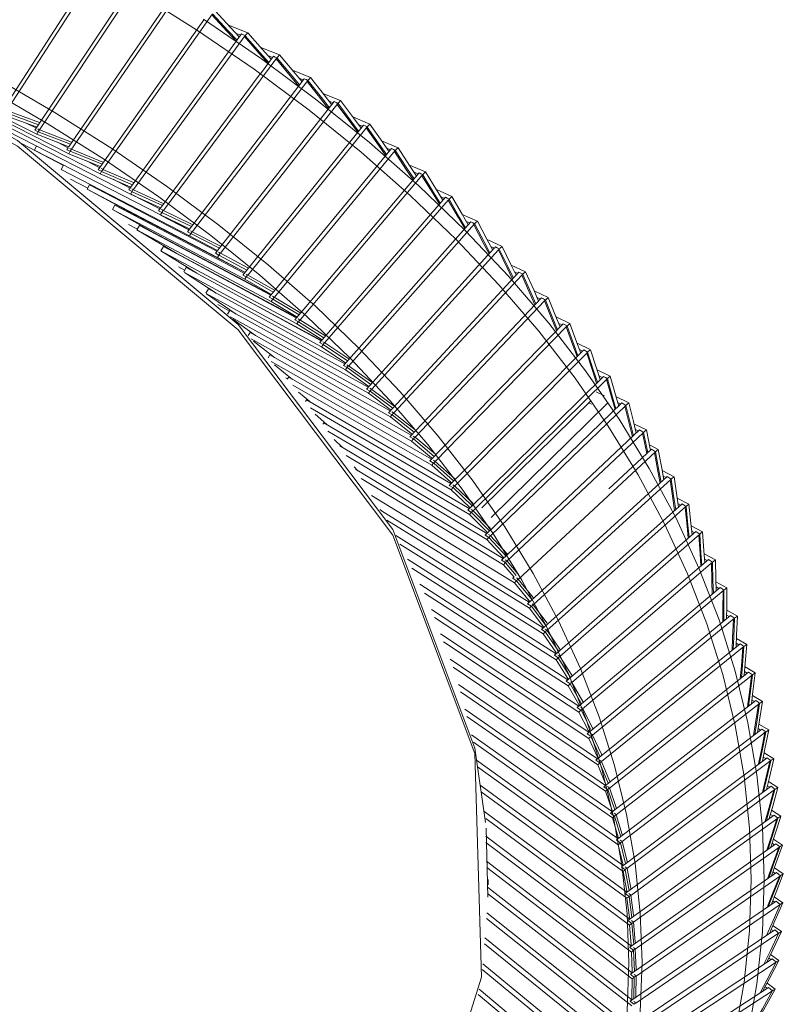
# Model space of a CAD drawing. Header units: millimetres. Extents: x 6154 to 9370, y -3062 to 6985.
# Tile 8 of 22: x 7737 to 7856, y -2875 to -2722. Entities that reach past the tile are written whole.
import ezdxf

# ---------------------------------------------------------------- set-up
doc = ezdxf.new("R2010")
doc.units = ezdxf.units.MM
doc.layers.add('E-LITE-EQPM', color=7, linetype='Continuous', lineweight=20)

# ---------------------------------------------------------------- blocks, each defined once
blk = doc.blocks.new('20116 - 20116 SAIGON IN Ivory white pendant lamp ø700-517438-00 Isometrico PDF')
at = {"layer": 'E-LITE-EQPM', "color": 251, "lineweight": 9, "true_color": 0x636466}
for p, q in [((2629.67, -2736.22), (2645.88, -2711.12)), ((2630.18, -2736.47), (2646.39, -2711.35)), ((2634.76, -2739.2), (2651.31, -2714.31)), ((2635.27, -2739.45), (2651.83, -2714.54)), ((2639.99, -2741.84), (2656.61, -2717.55)), ((2640.24, -2742.48), (2657.14, -2717.79)), ((2644.59, -2745.34), (2660.99, -2722.04)), ((2645.12, -2745.6), (2662.34, -2721.12)), ((2667.8, -2724.05), (2664.8, -2722.86)), ((2649.32, -2748.49), (2666.86, -2724.25)), ((2650.08, -2748.43), (2667.4, -2724.5)), ((2665.99, -2724.15), (2666.62, -2724.4)), ((2672.76, -2727.51), (2669.83, -2726.35)), ((2654.72, -2751.67), (2672.34, -2727.96)), ((2669.77, -2730.43), (2671.8, -2727.7)), ((2670.94, -2727.6), (2671.66, -2727.89)), ((2616.91, -2730.71), (2635.06, -2739.82)), ((2653.95, -2751.72), (2669.76, -2730.44)), ((2658.44, -2754.99), (2676.59, -2731.21)), ((2677.56, -2731.03), (2674.74, -2729.89)), ((2675.76, -2731.12), (2676.45, -2731.4)), ((2659.22, -2754.96), (2677.15, -2731.47)), ((2621.51, -2733.51), (2640.02, -2742.86)), ((2682.22, -2734.6), (2679.49, -2733.48)), ((2662.8, -2758.32), (2681.24, -2734.76)), ((2663.59, -2758.29), (2681.8, -2735.04)), ((2680.44, -2734.68), (2680.99, -2734.91)), ((2626.02, -2736.38), (2644.89, -2745.97)), ((2629.97, -2736.84), (2634.96, -2738.67)), ((2630.18, -2736.47), (2635.33, -2738.35)), ((2635.48, -2738.02), (2630.37, -2736.15)), ((2686.77, -2738.25), (2684.11, -2737.14)), ((2633.41, -2738.1), (2634.88, -2738.84)), ((2634.96, -2738.67), (2635.08, -2738.71)), ((2667.04, -2761.72), (2685.78, -2738.4)), ((2667.85, -2761.7), (2686.34, -2738.68)), ((2684.98, -2738.32), (2685.63, -2738.59)), ((2630.39, -2739.3), (2649.62, -2749.12)), ((2634.76, -2739.2), (2635.26, -2739.44)), ((2635.43, -2739.12), (2635.06, -2739.82)), ((2635.06, -2739.82), (2639.94, -2741.71)), ((2635.21, -2739.01), (2635.43, -2739.12)), ((2635.27, -2739.45), (2640.3, -2741.39)), ((2640.46, -2741.06), (2635.47, -2739.13)), ((2639.17, -2744.67), (2632.77, -2741.33)), ((2634.68, -2742.28), (2634.99, -2741.65)), ((2638.17, -2741.03), (2639.84, -2741.87)), ((2639.72, -2742.23), (2639.93, -2741.92)), ((2639.94, -2741.71), (2639.99, -2741.73)), ((2691.15, -2741.93), (2688.58, -2740.85)), ((2634.68, -2742.28), (2654.24, -2752.36)), ((2639.72, -2742.23), (2640.23, -2742.48)), ((2640.4, -2742.16), (2640.02, -2742.86)), ((2640.02, -2742.86), (2644.79, -2744.81)), ((2640.18, -2742.04), (2640.4, -2742.16)), ((2640.24, -2742.48), (2645.18, -2744.5)), ((2645.32, -2744.17), (2640.44, -2742.17)), ((2671.14, -2765.15), (2690.15, -2742.07)), ((2671.96, -2765.14), (2690.72, -2742.36)), ((2689.38, -2741.99), (2690.01, -2742.26)), ((2638.84, -2745.31), (2639.2, -2744.61)), ((2642.64, -2743.93), (2644.71, -2744.98)), ((2644.79, -2744.81), (2644.92, -2744.86)), ((2695.41, -2745.69), (2692.94, -2744.63)), ((2638.84, -2745.31), (2658.74, -2755.64)), ((2644.59, -2745.34), (2645.1, -2745.59)), ((2645.28, -2745.27), (2644.89, -2745.97)), ((2644.89, -2745.97), (2649.54, -2747.98)), ((2645.06, -2745.16), (2645.28, -2745.27)), ((2645.12, -2745.6), (2649.91, -2747.67)), ((2650.08, -2747.34), (2645.32, -2745.29)), ((2675.13, -2768.65), (2694.41, -2745.82)), ((2675.99, -2768.62), (2694.86, -2746.26)), ((2693.64, -2745.74), (2694.26, -2746)), ((2694.86, -2746.26), (2694.98, -2746.11)), ((2642.97, -2748.21), (2640.28, -2746.79)), ((2642.87, -2748.39), (2643.25, -2747.68)), ((2643.25, -2747.68), (2662.92, -2757.97)), ((2646.89, -2746.83), (2649.44, -2748.14)), ((2642.87, -2748.39), (2663.09, -2758.97)), ((2649.41, -2751.89), (2642.87, -2748.39)), ((2649.32, -2748.49), (2649.84, -2748.75)), ((2650.02, -2748.43), (2649.62, -2749.12)), ((2649.62, -2749.07), (2654.07, -2751.37)), ((2649.62, -2749.12), (2654.15, -2751.19)), ((2649.79, -2748.32), (2650.02, -2748.43)), ((2649.85, -2748.76), (2654.55, -2750.9)), ((2654.69, -2750.57), (2650.06, -2748.45)), ((2699.52, -2749.49), (2697.1, -2748.44)), ((2697.76, -2749.53), (2698.36, -2749.79)), ((2646.81, -2751.53), (2647.19, -2750.83)), ((2647.19, -2750.83), (2667.17, -2761.37)), ((2678.99, -2772.18), (2698.51, -2749.61)), ((2679.8, -2772.21), (2698.96, -2750.06)), ((2698.97, -2750.05), (2699.09, -2749.91)), ((2646.81, -2751.53), (2667.34, -2762.37)), ((2653.18, -2755.11), (2646.81, -2751.53)), ((2667.25, -2761.23), (2649.41, -2751.89)), ((2653.95, -2751.72), (2654.47, -2751.99)), ((2654.15, -2751.19), (2654.29, -2751.26)), ((2654.15, -2751.21), (2654.28, -2751.27)), ((2654.66, -2751.67), (2654.24, -2752.36)), ((2654.24, -2752.35), (2658.7, -2754.66)), ((2654.24, -2752.36), (2658.65, -2754.48)), ((2654.24, -2752.41), (2658.56, -2754.65)), ((2654.43, -2751.55), (2654.66, -2751.67)), ((2654.48, -2751.99), (2659.05, -2754.19)), ((2659.2, -2753.86), (2654.7, -2751.69)), ((2703.47, -2753.34), (2701.1, -2752.29)), ((2650.67, -2754.58), (2649.29, -2753.84)), ((2650.6, -2754.71), (2651, -2754.01)), ((2651, -2754.01), (2671.27, -2764.81)), ((2682.67, -2775.78), (2702.46, -2753.44)), ((2683.51, -2775.8), (2703.04, -2753.75)), ((2701.73, -2753.37), (2702.3, -2753.62)), ((2702.9, -2753.89), (2702.98, -2753.81)), ((2650.6, -2754.71), (2671.44, -2765.81)), ((2656.8, -2758.37), (2650.6, -2754.71)), ((2671.46, -2764.76), (2653.18, -2755.11)), ((2658.44, -2754.99), (2658.97, -2755.27)), ((2658.65, -2754.48), (2658.78, -2754.54)), ((2659.16, -2754.96), (2658.74, -2755.64)), ((2658.74, -2755.64), (2663.02, -2757.82)), ((2658.93, -2754.84), (2659.16, -2754.96)), ((2658.98, -2755.28), (2663.41, -2757.53)), ((2663.58, -2757.21), (2659.2, -2754.98)), ((2707.3, -2757.25), (2704.98, -2756.2)), ((2654.3, -2757.95), (2654.7, -2757.25)), ((2654.3, -2757.95), (2675.43, -2769.31)), ((2659.92, -2761.43), (2654.3, -2757.95)), ((2654.7, -2757.25), (2675.25, -2768.31)), ((2675.43, -2768.29), (2656.8, -2758.37)), ((2662.8, -2758.32), (2663.33, -2758.6)), ((2663.02, -2757.82), (2663.14, -2757.88)), ((2663.53, -2758.29), (2663.09, -2758.97)), ((2663.29, -2758.17), (2663.53, -2758.29)), ((2663.34, -2758.61), (2667.67, -2760.93)), ((2667.82, -2760.6), (2663.57, -2758.31)), ((2686.25, -2779.42), (2706.04, -2757.59)), ((2687.1, -2779.46), (2706.73, -2757.8)), ((2705.55, -2757.26), (2706.11, -2757.52)), ((2706.11, -2757.52), (2706.27, -2757.34)), ((2706.74, -2757.79), (2706.86, -2757.66)), ((2663.09, -2758.97), (2667.25, -2761.2)), ((2710.96, -2761.19), (2708.7, -2760.16)), ((2657.99, -2760.94), (2657.03, -2760.42)), ((2657.86, -2761.22), (2658.26, -2760.54)), ((2657.99, -2761.29), (2679.27, -2772.86)), ((2662.92, -2764.53), (2657.99, -2761.31)), ((2658.26, -2760.54), (2679.21, -2771.92)), ((2667.04, -2761.72), (2667.58, -2762.01)), ((2667.25, -2761.2), (2667.4, -2761.28)), ((2667.79, -2761.7), (2667.34, -2762.37)), ((2667.54, -2761.57), (2667.79, -2761.7)), ((2671.94, -2764.06), (2667.82, -2761.72)), ((2689.67, -2783.1), (2709.92, -2761.26)), ((2690.52, -2783.14), (2710.38, -2761.73)), ((2709.22, -2761.2), (2709.76, -2761.45)), ((2710.39, -2761.73), (2710.52, -2761.59)), ((2667.34, -2762.37), (2671.38, -2764.66)), ((2667.6, -2762.01), (2671.78, -2764.38)), ((2661.29, -2764.52), (2661.7, -2763.85)), ((2661.35, -2764.57), (2682.97, -2776.44)), ((2666.01, -2767.78), (2661.39, -2764.61)), ((2661.7, -2763.85), (2682.91, -2775.5)), ((2679.25, -2771.87), (2665.98, -2764.73)), ((2671.38, -2764.66), (2671.49, -2764.72)), ((2714.48, -2765.2), (2712.29, -2764.18)), ((2664.97, -2767.31), (2663.15, -2766.3)), ((2671.14, -2765.15), (2671.69, -2765.45)), ((2671.9, -2765.14), (2671.44, -2765.81)), ((2671.44, -2765.81), (2675.34, -2768.14)), ((2671.65, -2765.01), (2671.9, -2765.14)), ((2671.7, -2765.45), (2675.77, -2767.89)), ((2675.92, -2767.55), (2671.93, -2765.16)), ((2692.96, -2786.83), (2713.44, -2765.26)), ((2693.83, -2786.88), (2713.9, -2765.73)), ((2712.74, -2765.19), (2713.28, -2765.44)), ((2713.91, -2765.72), (2714.04, -2765.59)), ((2664.68, -2767.77), (2665.02, -2767.23)), ((2665.02, -2767.23), (2686.49, -2779.15)), ((2675.99, -2767.59), (2675.92, -2767.55)), ((2665.12, -2768.2), (2686.54, -2780.09)), ((2669.01, -2771.09), (2665.49, -2768.55)), ((2675.13, -2768.65), (2675.68, -2768.96)), ((2675.34, -2768.14), (2675.49, -2768.23)), ((2675.66, -2768.98), (2675.43, -2769.31)), ((2675.43, -2769.31), (2679.2, -2771.7)), ((2675.64, -2768.52), (2675.89, -2768.66)), ((2675.89, -2768.66), (2675.67, -2768.96)), ((2675.69, -2768.96), (2679.62, -2771.45)), ((2679.78, -2771.11), (2675.89, -2768.66)), ((2696.11, -2790.6), (2716.8, -2769.28)), ((2717.84, -2769.24), (2715.71, -2768.23)), ((2716.11, -2769.22), (2716.63, -2769.46)), ((2667.89, -2771.11), (2668.2, -2770.63)), ((2668.2, -2770.63), (2689.92, -2782.83)), ((2696.98, -2790.65), (2717.26, -2769.76)), ((2717.27, -2769.76), (2717.4, -2769.62)), ((2668.36, -2771.64), (2689.96, -2783.77)), ((2671.97, -2774.5), (2668.69, -2772.01)), ((2678.99, -2772.21), (2678.97, -2772.2)), ((2678.97, -2772.2), (2679.53, -2772.51)), ((2679.2, -2771.7), (2679.33, -2771.78)), ((2679.51, -2772.53), (2679.27, -2772.86)), ((2679.49, -2772.07), (2679.74, -2772.21)), ((2679.74, -2772.21), (2679.52, -2772.51)), ((2679.54, -2772.51), (2683.32, -2775.04)), ((2679.87, -2771.17), (2679.78, -2771.11)), ((2683.49, -2774.71), (2679.78, -2772.23)), ((2720.98, -2773.28), (2718.96, -2772.31)), ((2679.27, -2772.86), (2682.91, -2775.29)), ((2699.1, -2794.39), (2719.99, -2773.34)), ((2699.98, -2794.46), (2720.46, -2773.83)), ((2719.32, -2773.28), (2719.82, -2773.52)), ((2720.46, -2773.82), (2720.59, -2773.69)), ((2670.96, -2774.55), (2671.26, -2774.09)), ((2671.26, -2774.09), (2693.21, -2786.57)), ((2671.47, -2775.13), (2693.26, -2787.51)), ((2682.91, -2775.29), (2683.03, -2775.37)), ((2674.78, -2777.93), (2671.94, -2775.66)), ((2682.67, -2775.78), (2683.23, -2776.1)), ((2683.21, -2776.12), (2682.97, -2776.44)), ((2682.97, -2776.44), (2686.47, -2778.92)), ((2683.19, -2775.66), (2683.45, -2775.8)), ((2683.45, -2775.8), (2683.22, -2776.1)), ((2683.24, -2776.1), (2686.91, -2778.7)), ((2687.06, -2778.35), (2683.48, -2775.82)), ((2724.1, -2777.44), (2722.06, -2776.44)), ((2674.01, -2777.83), (2673.74, -2777.67)), ((2673.95, -2777.91), (2674.18, -2777.58)), ((2674.18, -2777.58), (2696.36, -2790.34)), ((2701.97, -2798.24), (2723.04, -2777.46)), ((2702.84, -2798.33), (2723.5, -2777.96)), ((2722.37, -2777.39), (2722.87, -2777.64)), ((2723.5, -2777.96), (2723.65, -2777.81)), ((2674.79, -2778.84), (2696.4, -2791.28)), ((2677.43, -2781.36), (2675.69, -2779.89)), ((2686.25, -2779.42), (2686.81, -2779.75)), ((2686.47, -2778.92), (2686.61, -2779.02)), ((2686.79, -2779.78), (2686.54, -2780.09)), ((2686.54, -2780.09), (2689.91, -2782.62)), ((2686.77, -2779.31), (2687.04, -2779.46)), ((2687.04, -2779.46), (2686.8, -2779.76)), ((2686.82, -2779.76), (2690.33, -2782.38)), ((2690.5, -2782.05), (2687.07, -2779.48)), ((2723.22, -2780.48), (2721.94, -2779.85)), ((2676.79, -2781.35), (2676.96, -2781.1)), ((2676.96, -2781.1), (2699.36, -2794.13)), ((2721.13, -2781.21), (2704.15, -2797.91)), ((2704.67, -2802.11), (2725.93, -2781.59)), ((2705.6, -2799.38), (2723.66, -2781.62)), ((2720.71, -2781.55), (2721.22, -2781.8)), ((2726.98, -2781.59), (2725, -2780.6)), ((2725.27, -2781.53), (2725.75, -2781.77)), ((2677.54, -2782.35), (2699.4, -2795.07)), ((2689.67, -2783.1), (2690.23, -2783.43)), ((2689.91, -2782.62), (2690.03, -2782.71)), ((2690.2, -2782.99), (2690.46, -2783.14)), ((2690.46, -2783.14), (2690.23, -2783.44)), ((2693.79, -2785.78), (2690.49, -2783.16)), ((2705.5, -2802.26), (2726.53, -2781.96)), ((2680.1, -2784.94), (2678.27, -2783.31)), ((2679.46, -2784.9), (2679.62, -2784.66)), ((2679.62, -2784.66), (2702.22, -2797.99)), ((2690.21, -2783.45), (2689.96, -2783.77)), ((2689.96, -2783.77), (2693.19, -2786.33)), ((2690.25, -2783.44), (2693.63, -2786.12)), ((2680.25, -2785.95), (2702.26, -2798.93)), ((2707.24, -2806.03), (2728.66, -2785.78)), ((2708.07, -2806.19), (2729.27, -2786.16)), ((2729.72, -2785.79), (2727.78, -2784.81)), ((2728.01, -2785.72), (2728.49, -2785.96)), ((2682.54, -2788.49), (2681.24, -2787.27)), ((2692.96, -2786.83), (2693.53, -2787.17)), ((2693.19, -2786.33), (2693.33, -2786.45)), ((2693.51, -2787.19), (2693.26, -2787.51)), ((2693.26, -2787.51), (2696.35, -2790.11)), ((2693.5, -2786.73), (2693.77, -2786.88)), ((2693.77, -2786.88), (2693.53, -2787.18)), ((2693.55, -2787.18), (2696.78, -2789.9)), ((2696.95, -2789.56), (2693.8, -2786.9)), ((2682.13, -2788.25), (2704.93, -2801.86)), ((2709.81, -2809), (2731.12, -2789.16)), ((2723.9, -2794.94), (2730.51, -2788.78)), ((2731.57, -2788.8), (2730.3, -2788.15)), ((2683.11, -2789.75), (2704.96, -2802.8)), ((2696.11, -2790.6), (2696.68, -2790.94)), ((2696.35, -2790.11), (2696.47, -2790.22)), ((2696.65, -2790.5), (2696.92, -2790.66)), ((2696.92, -2790.66), (2696.68, -2790.95)), ((2699.95, -2793.38), (2696.92, -2790.66)), ((2696.98, -2789.59), (2696.95, -2789.56)), ((2684.9, -2792.11), (2684.33, -2791.54)), ((2684.52, -2791.88), (2707.5, -2805.78)), ((2696.66, -2790.97), (2696.4, -2791.28)), ((2696.4, -2791.28), (2699.35, -2793.92)), ((2696.7, -2790.95), (2699.78, -2793.71)), ((2734.03, -2793.05), (2732.17, -2792.08)), ((2685.42, -2793.35), (2707.53, -2806.72)), ((2699.35, -2793.92), (2699.47, -2794.02)), ((2699.98, -2793.41), (2699.95, -2793.38)), ((2711.27, -2812.79), (2732.97, -2793.02)), ((2712.12, -2812.97), (2733.58, -2793.41)), ((2732.33, -2792.95), (2732.79, -2793.19)), ((2699.1, -2794.39), (2699.68, -2794.74)), ((2699.92, -2794.46), (2699.4, -2795.07)), ((2699.4, -2795.07), (2702.2, -2797.75)), ((2699.65, -2794.3), (2699.92, -2794.46)), ((2699.69, -2794.75), (2702.65, -2797.57)), ((2702.81, -2797.22), (2699.92, -2794.46)), ((2687.04, -2795.96), (2709.26, -2809.53)), ((2736.33, -2797.33), (2734.51, -2796.36)), ((2688.58, -2798.33), (2688.39, -2798.13)), ((2688.57, -2798.33), (2711.54, -2812.56)), ((2701.97, -2798.24), (2702.55, -2798.6)), ((2702.2, -2797.75), (2702.33, -2797.88)), ((2702.52, -2798.16), (2702.79, -2798.32)), ((2702.79, -2798.32), (2702.54, -2798.61)), ((2702.8, -2798.33), (2702.79, -2798.32)), ((2705.53, -2801.12), (2702.81, -2798.35)), ((2713.43, -2816.78), (2735.26, -2797.29)), ((2714.27, -2816.97), (2735.87, -2797.68)), ((2734.63, -2797.22), (2735.08, -2797.46)), ((2689.42, -2799.78), (2711.56, -2813.5)), ((2702.53, -2798.63), (2702.26, -2798.93)), ((2702.26, -2798.93), (2704.92, -2801.64)), ((2702.56, -2798.61), (2705.35, -2801.45)), ((2715.43, -2820.8), (2737.39, -2801.58)), ((2738.46, -2801.64), (2736.68, -2800.68)), ((2736.77, -2801.51), (2737.16, -2801.73)), ((2690.79, -2802.17), (2713.69, -2816.55)), ((2704.67, -2802.11), (2705.25, -2802.48)), ((2704.92, -2801.64), (2705, -2801.73)), ((2705.23, -2802.5), (2704.96, -2802.8)), ((2704.96, -2802.8), (2707.47, -2805.55)), ((2705.22, -2802.03), (2705.5, -2802.2)), ((2705.5, -2802.2), (2705.24, -2802.48)), ((2705.27, -2802.48), (2707.92, -2805.38)), ((2708.09, -2805.03), (2705.52, -2802.22)), ((2716.28, -2821), (2738.01, -2801.98)), ((2691.45, -2803.51), (2713.71, -2817.49)), ((2692.63, -2805.88), (2715.69, -2820.57)), ((2707.24, -2806.03), (2707.82, -2806.4)), ((2707.47, -2805.55), (2707.6, -2805.68)), ((2707.79, -2805.96), (2708.07, -2806.13)), ((2708.07, -2806.13), (2707.81, -2806.41)), ((2708.17, -2805.12), (2708.09, -2805.03)), ((2709.77, -2808.13), (2708.09, -2806.16)), ((2717.27, -2824.84), (2739.36, -2805.9)), ((2740.43, -2805.97), (2738.69, -2805.02)), ((2738.74, -2805.84), (2739.17, -2806.07)), ((2693.3, -2807.24), (2715.71, -2821.51)), ((2707.8, -2806.43), (2707.53, -2806.72)), ((2707.53, -2806.72), (2709.19, -2808.68)), ((2707.83, -2806.41), (2709.52, -2808.39)), ((2718.13, -2825.05), (2739.97, -2806.31)), ((2708.98, -2808.85), (2708.97, -2808.83)), ((2708.97, -2808.83), (2709.56, -2809.21)), ((2708.98, -2808.82), (2709.16, -2808.66)), ((2709.53, -2809.24), (2709.26, -2809.53)), ((2709.53, -2808.77), (2709.81, -2808.94)), ((2709.81, -2808.94), (2709.55, -2809.22)), ((2709.57, -2809.22), (2711.96, -2812.17)), ((2712.14, -2811.82), (2709.83, -2808.97)), ((2694.56, -2809.77), (2717.54, -2824.62)), ((2709.26, -2809.53), (2711.52, -2812.33)), ((2718.96, -2828.91), (2741.16, -2810.25)), ((2719.82, -2829.12), (2741.77, -2810.67)), ((2742.23, -2810.33), (2740.52, -2809.38)), ((2740.55, -2810.18), (2740.97, -2810.42)), ((2695.24, -2811.14), (2717.55, -2825.56)), ((2712.21, -2811.91), (2712.14, -2811.82)), ((2696.34, -2813.68), (2719.23, -2828.69)), ((2711.27, -2812.79), (2711.86, -2813.18)), ((2711.52, -2812.33), (2711.63, -2812.47)), ((2711.85, -2813.19), (2711.56, -2813.5)), ((2711.56, -2813.5), (2713.67, -2816.32)), ((2711.87, -2813.19), (2711.98, -2813.09)), ((2711.87, -2813.19), (2714.11, -2816.18)), ((2711.98, -2812.83), (2712.12, -2812.91)), ((2712.12, -2812.91), (2711.98, -2813.05)), ((2714.29, -2815.83), (2712.14, -2812.94)), ((2743.86, -2814.71), (2742.2, -2813.77)), ((2696.81, -2814.92), (2719.24, -2829.63)), ((2720.5, -2832.99), (2742.79, -2814.62)), ((2721.36, -2833.22), (2743.41, -2815.04)), ((2742.19, -2814.55), (2742.6, -2814.78)), ((2713.43, -2816.78), (2714.02, -2817.18)), ((2713.67, -2816.32), (2713.78, -2816.47)), ((2713.99, -2816.74), (2714.27, -2816.92)), ((2697.77, -2817.47), (2720.77, -2832.77)), ((2713.99, -2817.2), (2713.71, -2817.49)), ((2713.71, -2817.49), (2715.67, -2820.34)), ((2714.27, -2816.92), (2714.01, -2817.19)), ((2714.03, -2817.19), (2716.11, -2820.21)), ((2716.29, -2819.85), (2714.29, -2816.94)), ((2745.33, -2819.12), (2743.7, -2818.17)), ((2698.23, -2818.71), (2720.78, -2833.71)), ((2716.37, -2819.97), (2716.29, -2819.85)), ((2721.88, -2837.1), (2744.26, -2819)), ((2722.74, -2837.33), (2744.88, -2819.44)), ((2743.66, -2818.93), (2744.07, -2819.17)), ((2699.25, -2821.41), (2722.15, -2836.88)), ((2715.43, -2820.8), (2716.02, -2821.21)), ((2715.67, -2820.34), (2715.78, -2820.5)), ((2715.99, -2821.23), (2715.71, -2821.51)), ((2715.99, -2820.76), (2716.28, -2820.95)), ((2716.28, -2820.95), (2716.03, -2821.19)), ((2716.03, -2821.21), (2717.95, -2824.26)), ((2718.14, -2823.91), (2716.29, -2820.97)), ((2699.72, -2822.67), (2722.16, -2837.82)), ((2715.71, -2821.51), (2717.52, -2824.39)), ((2746.63, -2823.53), (2745.04, -2822.59)), ((2717.52, -2824.39), (2717.62, -2824.55)), ((2718.22, -2824.03), (2718.14, -2823.91)), ((2723.11, -2841.22), (2745.56, -2823.41)), ((2723.98, -2841.45), (2746.18, -2823.85)), ((2744.98, -2823.34), (2745.37, -2823.57)), ((2700.54, -2825.34), (2723.37, -2841.01)), ((2717.27, -2824.84), (2717.86, -2825.26)), ((2717.86, -2825.25), (2717.55, -2825.56)), ((2717.55, -2825.56), (2719.21, -2828.46)), ((2717.88, -2825.26), (2717.98, -2825.17)), ((2717.88, -2825.26), (2719.64, -2828.34)), ((2717.98, -2824.9), (2718.13, -2825)), ((2718.13, -2825), (2717.98, -2825.14)), ((2719.84, -2827.98), (2718.14, -2825.02)), ((2700.83, -2826.48), (2723.38, -2841.94)), ((2747.76, -2827.97), (2746.2, -2827.03)), ((2718.96, -2828.91), (2719.56, -2829.33)), ((2719.21, -2828.46), (2719.31, -2828.62)), ((2719.53, -2828.88), (2719.82, -2829.07)), ((2719.82, -2829.07), (2719.57, -2829.31)), ((2719.91, -2828.11), (2719.84, -2827.98)), ((2721.37, -2832.08), (2719.84, -2829.1)), ((2724.17, -2845.35), (2746.7, -2827.83)), ((2725.04, -2845.61), (2747.31, -2828.28)), ((2746.11, -2827.75), (2746.5, -2827.99)), ((2701.53, -2829.19), (2724.44, -2845.14)), ((2701.83, -2830.33), (2724.44, -2846.08)), ((2719.53, -2829.35), (2719.24, -2829.63)), ((2719.24, -2829.63), (2720.75, -2832.54)), ((2719.57, -2829.34), (2721.17, -2832.44)), ((2721.44, -2832.22), (2721.37, -2832.08)), ((2747.08, -2832.19), (2747.46, -2832.42)), ((2748.72, -2832.41), (2747.2, -2831.48)), ((2702.56, -2833.17), (2725.29, -2849.25)), ((2720.5, -2832.99), (2720.98, -2833.34)), ((2720.75, -2832.54), (2720.84, -2832.72)), ((2720.98, -2833.52), (2720.78, -2833.71)), ((2720.78, -2833.71), (2722.13, -2836.65)), ((2720.98, -2832.92), (2721.36, -2833.17)), ((2721.36, -2833.17), (2721.11, -2833.41)), ((2721.11, -2833.43), (2722.55, -2836.56)), ((2722.75, -2836.19), (2721.37, -2833.2)), ((2725.08, -2849.5), (2747.66, -2832.26)), ((2725.95, -2849.76), (2748.28, -2832.72)), ((2747.98, -2832.74), (2748.12, -2832.82)), ((2702.86, -2834.32), (2725.35, -2850.23)), ((2722.13, -2836.65), (2722.21, -2836.83)), ((2722.82, -2836.34), (2722.75, -2836.19)), ((2725.84, -2853.66), (2748.46, -2836.71)), ((2747.98, -2836.69), (2748.26, -2836.86)), ((2749.52, -2836.87), (2748.02, -2835.94)), ((2703.34, -2837.09), (2726.1, -2853.46)), ((2703.51, -2838.16), (2726.1, -2854.39)), ((2721.88, -2837.1), (2722.47, -2837.53)), ((2722.45, -2837.55), (2722.16, -2837.82)), ((2722.16, -2837.82), (2723.35, -2840.77)), ((2722.45, -2837.09), (2722.74, -2837.28)), ((2722.74, -2837.28), (2722.49, -2837.52)), ((2722.49, -2837.54), (2723.77, -2840.69)), ((2723.98, -2840.33), (2722.76, -2837.31)), ((2726.7, -2853.93), (2749.07, -2837.17)), ((2703.92, -2840.99), (2726.69, -2857.63)), ((2723.11, -2841.22), (2723.7, -2841.66)), ((2723.35, -2840.77), (2723.43, -2840.96)), ((2723.68, -2841.21), (2723.97, -2841.41)), ((2724.04, -2840.48), (2723.98, -2840.33)), ((2726.43, -2857.82), (2749.08, -2841.16)), ((2748.51, -2841.08), (2748.88, -2841.32)), ((2750.14, -2841.34), (2748.67, -2840.41)), ((2704.07, -2842.04), (2726.69, -2858.56)), ((2723.67, -2841.68), (2723.38, -2841.94)), ((2723.38, -2841.94), (2724.42, -2844.91)), ((2723.97, -2841.41), (2723.71, -2841.65)), ((2723.71, -2841.67), (2724.83, -2844.84)), ((2725.05, -2844.47), (2723.97, -2841.41)), ((2727.29, -2858.11), (2749.7, -2841.63)), ((2704.49, -2845), (2727.13, -2861.8)), ((2724.17, -2845.35), (2724.76, -2845.8)), ((2724.42, -2844.91), (2724.49, -2845.11)), ((2724.7, -2845.86), (2724.44, -2846.08)), ((2724.74, -2845.35), (2725.04, -2845.56)), ((2725.04, -2845.56), (2724.78, -2845.79)), ((2724.78, -2845.81), (2725.73, -2849)), ((2725.1, -2844.63), (2725.05, -2844.47)), ((2725.96, -2848.63), (2725.05, -2845.59)), ((2726.86, -2862), (2749.54, -2845.62)), ((2748.98, -2845.54), (2749.34, -2845.77)), ((2750.59, -2845.81), (2749.16, -2844.88)), ((2704.76, -2846.14), (2727.12, -2862.74)), ((2724.44, -2846.08), (2725.33, -2849.06)), ((2727.73, -2862.29), (2750.15, -2846.1)), ((2704.79, -2848.91), (2727.4, -2865.98)), ((2705.09, -2858.39), (2704.82, -2847.66)), ((2726.01, -2848.8), (2725.96, -2848.63)), ((2704.81, -2849.88), (2727.39, -2866.92)), ((2725.08, -2849.5), (2725.67, -2849.95)), ((2725.33, -2849.06), (2725.39, -2849.25)), ((2725.65, -2849.98), (2725.35, -2850.23)), ((2725.35, -2850.23), (2726.08, -2853.22)), ((2725.65, -2849.51), (2725.95, -2849.72)), ((2725.95, -2849.72), (2725.69, -2849.94)), ((2725.69, -2849.96), (2726.48, -2853.18)), ((2726.71, -2852.8), (2725.96, -2849.75)), ((2727.14, -2866.17), (2749.83, -2850.09)), ((2728, -2866.48), (2750.43, -2850.57)), ((2749.27, -2850), (2749.62, -2850.24)), ((2750.87, -2850.29), (2749.47, -2849.36)), ((2704.9, -2852.81), (2727.52, -2870.17)), ((2726.08, -2853.22), (2726.13, -2853.43)), ((2726.75, -2852.97), (2726.71, -2852.8)), ((2704.93, -2853.78), (2727.5, -2871.1)), ((2725.84, -2853.66), (2726.42, -2854.12)), ((2726.4, -2854.14), (2726.1, -2854.39)), ((2726.1, -2854.39), (2726.67, -2857.39)), ((2726.41, -2853.67), (2726.7, -2853.89)), ((2726.7, -2853.89), (2726.44, -2854.11)), ((2726.44, -2854.13), (2727.06, -2857.36)), ((2727.3, -2856.97), (2726.71, -2853.92)), ((2727.25, -2870.35), (2749.94, -2854.55)), ((2728.12, -2870.67), (2750.55, -2855.05)), ((2749.39, -2854.47), (2749.74, -2854.7)), ((2750.98, -2854.77), (2749.61, -2853.85)), ((2705.13, -2856.48), (2705.13, -2855.63)), ((2705.02, -2856.83), (2727.47, -2874.35)), ((2705.05, -2857.8), (2727.45, -2875.29)), ((2726.43, -2857.82), (2727.03, -2858.3)), ((2726.67, -2857.39), (2726.72, -2857.61)), ((2726.98, -2857.84), (2727.29, -2858.06)), ((2727.29, -2858.06), (2727.03, -2858.28)), ((2727.33, -2857.16), (2727.3, -2856.97)), ((2727.73, -2861.16), (2727.3, -2858.09)), ((2726.98, -2858.32), (2726.69, -2858.56)), ((2726.69, -2858.56), (2727.11, -2861.57)), ((2727.03, -2858.3), (2727.48, -2861.55)), ((2727.21, -2874.53), (2749.89, -2859.02)), ((2728.07, -2874.86), (2750.49, -2859.52)), ((2749.34, -2858.94), (2749.68, -2859.17)), ((2750.93, -2859.25), (2749.58, -2858.33)), ((2704.96, -2860.82), (2727.27, -2878.53)), ((2727.76, -2861.35), (2727.73, -2861.16)), ((2704.89, -2861.72), (2727.24, -2879.47)), ((2726.86, -2862), (2727.45, -2862.47)), ((2727.11, -2861.57), (2727.14, -2861.79)), ((2727.42, -2862.49), (2727.12, -2862.74)), ((2727.12, -2862.74), (2727.38, -2865.75)), ((2727.43, -2862.03), (2727.73, -2862.25)), ((2727.73, -2862.25), (2727.46, -2862.46)), ((2727.46, -2862.48), (2727.75, -2865.74)), ((2728, -2865.35), (2727.73, -2862.28)), ((2727.01, -2878.71), (2749.66, -2863.49)), ((2727.87, -2879.05), (2750.26, -2864)), ((2749.12, -2863.4), (2749.46, -2863.64)), ((2750.7, -2863.73), (2749.4, -2862.83)), ((2704.56, -2865.62), (2726.88, -2883.65)), ((2704.63, -2864.72), (2726.91, -2882.71)), ((2727.38, -2865.75), (2727.4, -2865.98)), ((2728.02, -2865.55), (2728, -2865.35)), ((2727.14, -2866.23), (2727.14, -2866.17)), ((2727.14, -2866.17), (2727.72, -2866.66)), ((2727.69, -2866.68), (2727.39, -2866.92)), ((2727.39, -2866.92), (2727.5, -2869.93)), ((2727.72, -2866.23), (2728, -2866.44)), ((2728, -2866.44), (2727.73, -2866.65)), ((2727.73, -2866.67), (2727.85, -2869.93)), ((2728.11, -2869.54), (2728, -2866.47)), ((2750.3, -2868.21), (2749, -2867.29)), ((2704.3, -2868.73), (2726.38, -2886.89)), ((2726.64, -2882.89), (2749.27, -2867.95)), ((2727.55, -2883.2), (2749.87, -2868.47)), ((2748.73, -2867.86), (2749.06, -2868.1)), ((2704.22, -2869.63), (2726.35, -2887.82)), ((2727.25, -2870.35), (2727.83, -2870.85)), ((2727.5, -2869.93), (2727.5, -2870.16)), ((2727.82, -2870.4), (2728.12, -2870.63)), ((2728.12, -2869.75), (2728.11, -2869.54)), ((2727.5, -2871.1), (2727.45, -2874.11)), ((2727.81, -2870.86), (2727.5, -2871.1)), ((2727.84, -2870.86), (2727.79, -2874.13)), ((2728.12, -2870.63), (2727.84, -2870.84)), ((2728.07, -2873.73), (2728.11, -2870.66)), ((2749.72, -2872.68), (2748.46, -2871.76)), ((2703.59, -2873.51), (2725.67, -2891.98)), ((2703.76, -2872.69), (2725.7, -2891.05)), ((2726.12, -2887.06), (2748.71, -2872.41)), ((2726.98, -2887.41), (2749.14, -2873.03)), ((2748.17, -2872.31), (2748.5, -2872.55)), ((2749.14, -2873.01), (2749.14, -2873.02)), ((2749.14, -2873.02), (2749.15, -2873.01)), ((2749.17, -2873.01), (2749.3, -2872.93)), ((2727.21, -2874.53), (2727.79, -2875.03)), ((2727.45, -2874.11), (2727.45, -2874.33)), ((2727.77, -2874.59), (2728.07, -2874.82)), ((2728.07, -2874.82), (2727.8, -2875.02)), ((2728.06, -2873.95), (2728.07, -2873.73))]:
    blk.add_line(p, q, dxfattribs=at)
for points in [[(2748.01, -2855.63, 0), (2747.73, -2847.5, 0), (2746.89, -2839.39, 0), (2745.48, -2831.3, 0), (2743.52, -2823.26, 0), (2741, -2815.27, 0), (2737.93, -2807.34, 0), (2734.32, -2799.5, 0), (2730.16, -2791.75, 0), (2725.48, -2784.1, 0), (2720.27, -2776.57, 0), (2714.55, -2769.17, 0), (2708.32, -2761.91, 0), (2701.59, -2754.81, 0), (2694.38, -2747.86, 0), (2686.7, -2741.09, 0), (2678.56, -2734.51, 0), (2669.97, -2728.12, 0), (2660.94, -2721.93, 0)], [(2746.01, -2855.63, 0), (2745.74, -2847.64, 0), (2744.91, -2839.66, 0), (2743.52, -2831.71, 0), (2741.59, -2823.8, 0), (2739.11, -2815.93, 0), (2736.09, -2808.12, 0), (2732.53, -2800.39, 0), (2728.43, -2792.74, 0), (2723.8, -2785.19, 0), (2718.66, -2777.75, 0), (2713, -2770.44, 0), (2706.83, -2763.25, 0), (2700.17, -2756.21, 0), (2693.03, -2749.33, 0), (2685.41, -2742.62, 0), (2677.33, -2736.09, 0), (2668.8, -2729.74, 0), (2659.84, -2723.6, 0), (2650.46, -2717.67, 0)], [(2729.05, -2868.54, 0), (2728.78, -2860.85, 0), (2727.98, -2853.17, 0), (2726.65, -2845.52, 0), (2724.79, -2837.91, 0), (2722.41, -2830.35, 0), (2719.51, -2822.85, 0), (2716.09, -2815.43, 0), (2712.16, -2808.09, 0), (2707.73, -2800.86, 0), (2702.8, -2793.73, 0), (2697.38, -2786.73, 0), (2691.49, -2779.87, 0), (2685.13, -2773.14, 0), (2678.31, -2766.57, 0), (2671.04, -2760.17, 0), (2663.34, -2753.94, 0), (2655.21, -2747.9, 0), (2646.68, -2742.05, 0), (2637.75, -2736.4, 0), (2628.43, -2730.96, 0), (2618.75, -2725.75, 0), (2608.72, -2720.76, 0)], [(2726.98, -2868.54, 0), (2726.72, -2860.99, 0), (2725.93, -2853.46, 0), (2724.63, -2845.94, 0), (2722.8, -2838.46, 0), (2720.46, -2831.03, 0), (2717.6, -2823.66, 0), (2714.23, -2816.35, 0), (2710.36, -2809.12, 0), (2705.99, -2801.99, 0), (2701.13, -2794.96, 0), (2695.78, -2788.04, 0), (2689.95, -2781.25, 0), (2683.66, -2774.6, 0), (2676.91, -2768.1, 0), (2669.71, -2761.75, 0), (2662.07, -2755.58, 0), (2654.01, -2749.58, 0), (2645.54, -2743.78, 0), (2636.67, -2738.17, 0), (2627.42, -2732.77, 0), (2617.8, -2727.59, 0), (2607.83, -2722.63, 0), (2597.52, -2717.91, 0)], [(2567.82, -2708.74, 0), (2588.75, -2717.51, 0), (2632.04, -2741.66, 0), (2666.34, -2770.23, 0), (2690.33, -2802.11, 0), (2703.09, -2836.08, 0), (2704.12, -2870.83, 0), (2693.39, -2905.03, 0), (2671.31, -2937.37, 0), (2638.72, -2966.6, 0)], [(2704.75, -2846.79, 0), (2703.09, -2835.23, 0), (2690.33, -2801.26, 0), (2666.34, -2769.38, 0), (2632.04, -2740.81, 0), (2588.75, -2716.66, 0), (2586.68, -2715.72, 0)], [(2666.06, -2725.4, 0), (2664.62, -2723.85, 0), (2662.23, -2721.28, 0)], [(2662.37, -2721.15, 0), (2664.74, -2723.7, 0), (2666.17, -2725.23, 0)], [(2662.75, -2720.66, 0), (2665.14, -2723.24, 0), (2666.53, -2724.72, 0)], [(2666.86, -2724.25, 0), (2667.13, -2724.37, 0), (2667.4, -2724.5, 0)], [(2670.98, -2728.85, 0), (2669.57, -2727.26, 0), (2667.28, -2724.66, 0)], [(2667.4, -2724.5, 0), (2667.54, -2724.35, 0), (2667.8, -2724.05, 0)], [(2667.42, -2724.53, 0), (2669.7, -2727.11, 0), (2671.09, -2728.69, 0)], [(2667.8, -2724.05, 0), (2670.1, -2726.65, 0), (2671.45, -2728.18, 0)], [(2671.8, -2727.7, 0), (2672.07, -2727.83, 0), (2672.34, -2727.96, 0)], [(2675.76, -2732.35, 0), (2674.42, -2730.75, 0), (2672.22, -2728.12, 0)], [(2672.35, -2727.96, 0), (2672.49, -2727.81, 0), (2672.76, -2727.51, 0)], [(2672.37, -2727.99, 0), (2674.55, -2730.6, 0), (2675.88, -2732.19, 0)], [(2672.76, -2727.51, 0), (2674.95, -2730.15, 0), (2676.24, -2731.69, 0)], [(2676.59, -2731.21, 0), (2676.87, -2731.34, 0), (2677.15, -2731.47, 0)], [(2677.15, -2731.47, 0), (2677.29, -2731.33, 0), (2677.56, -2731.03, 0)], [(2677.56, -2731.03, 0), (2679.66, -2733.69, 0), (2680.88, -2735.24, 0)], [(2680.37, -2735.88, 0), (2679.12, -2734.29, 0), (2677.02, -2731.63, 0)], [(2677.17, -2731.51, 0), (2679.25, -2734.14, 0), (2680.51, -2735.74, 0)], [(2681.24, -2734.76, 0), (2681.52, -2734.9, 0), (2681.8, -2735.04, 0)], [(2684.89, -2739.51, 0), (2683.67, -2737.87, 0), (2681.68, -2735.2, 0)], [(2681.81, -2735.04, 0), (2681.95, -2734.89, 0), (2682.22, -2734.6, 0)], [(2681.83, -2735.07, 0), (2683.8, -2737.73, 0), (2684.98, -2739.32, 0)], [(2682.22, -2734.6, 0), (2684.22, -2737.29, 0), (2685.41, -2738.88, 0)], [(2685.78, -2738.4, 0), (2686.06, -2738.54, 0), (2686.34, -2738.68, 0)], [(2689.25, -2743.17, 0), (2688.11, -2741.54, 0), (2686.22, -2738.84, 0)], [(2686.35, -2738.68, 0), (2686.49, -2738.54, 0), (2686.77, -2738.25, 0)], [(2686.37, -2738.71, 0), (2688.24, -2741.39, 0), (2689.39, -2743.04, 0)], [(2686.77, -2738.25, 0), (2688.66, -2740.96, 0), (2689.77, -2742.55, 0)], [(2690.73, -2742.36, 0), (2690.87, -2742.22, 0), (2691.15, -2741.93, 0)], [(2691.15, -2741.93, 0), (2692.94, -2744.67, 0), (2693.98, -2746.26, 0)], [(2690.15, -2742.07, 0), (2690.44, -2742.22, 0), (2690.72, -2742.36, 0)], [(2693.48, -2746.92, 0), (2692.38, -2745.24, 0), (2690.6, -2742.51, 0)], [(2690.74, -2742.39, 0), (2692.52, -2745.1, 0), (2693.63, -2746.78, 0)], [(2694.41, -2745.82, 0), (2694.7, -2745.96, 0), (2694.98, -2746.11, 0)], [(2697.57, -2750.7, 0), (2696.53, -2749.01, 0), (2694.85, -2746.27, 0)], [(2694.98, -2746.12, 0), (2695.13, -2745.97, 0), (2695.41, -2745.69, 0)], [(2695, -2746.14, 0), (2696.67, -2748.87, 0), (2697.7, -2750.54, 0)], [(2695.41, -2745.69, 0), (2697.1, -2748.45, 0), (2698.11, -2750.09, 0)], [(2699.09, -2749.92, 0), (2699.24, -2749.77, 0), (2699.52, -2749.49, 0)], [(2699.52, -2749.49, 0), (2701.1, -2752.27, 0), (2702.04, -2753.92, 0)], [(2698.51, -2749.61, 0), (2698.8, -2749.76, 0), (2699.09, -2749.91, 0)], [(2701.5, -2754.52, 0), (2700.53, -2752.83, 0), (2698.96, -2750.06, 0)], [(2699.11, -2749.94, 0), (2700.67, -2752.69, 0), (2701.63, -2754.37, 0)], [(2702.46, -2753.44, 0), (2702.75, -2753.59, 0), (2703.04, -2753.75, 0)], [(2705.29, -2758.42, 0), (2704.38, -2756.68, 0), (2702.91, -2753.9, 0)], [(2703.04, -2753.75, 0), (2703.19, -2753.61, 0), (2703.47, -2753.34, 0)], [(2703.06, -2753.78, 0), (2704.52, -2756.55, 0), (2705.43, -2758.27, 0)], [(2703.47, -2753.34, 0), (2704.95, -2756.14, 0), (2705.85, -2757.83, 0)], [(2706.27, -2757.34, 0), (2706.57, -2757.5, 0), (2706.86, -2757.66, 0)], [(2708.93, -2762.33, 0), (2708.09, -2760.61, 0), (2706.73, -2757.8, 0)], [(2706.88, -2757.68, 0), (2708.23, -2760.47, 0), (2709.07, -2762.18, 0)], [(2706.93, -2757.59, 0), (2707.01, -2757.52, 0), (2707.3, -2757.25, 0)], [(2707.3, -2757.25, 0), (2708.67, -2760.07, 0), (2709.49, -2761.75, 0)], [(2709.92, -2761.26, 0), (2710.22, -2761.43, 0), (2710.52, -2761.59, 0)], [(2712.42, -2766.33, 0), (2711.64, -2764.56, 0), (2710.38, -2761.74, 0)], [(2710.52, -2761.59, 0), (2710.66, -2761.46, 0), (2710.96, -2761.19, 0)], [(2710.53, -2761.62, 0), (2711.78, -2764.42, 0), (2712.56, -2766.18, 0)], [(2710.96, -2761.19, 0), (2712.22, -2764.02, 0), (2712.99, -2765.75, 0)], [(2713.44, -2765.26, 0), (2713.74, -2765.42, 0), (2714.04, -2765.59, 0)], [(2715.77, -2770.34, 0), (2715.05, -2768.57, 0), (2713.9, -2765.74, 0)], [(2714.04, -2765.59, 0), (2714.19, -2765.46, 0), (2714.48, -2765.2, 0)], [(2714.05, -2765.62, 0), (2715.19, -2768.44, 0), (2715.91, -2770.2, 0)], [(2714.48, -2765.2, 0), (2715.63, -2768.04, 0), (2716.34, -2769.78, 0)], [(2716.8, -2769.28, 0), (2717.1, -2769.45, 0), (2717.4, -2769.62, 0)], [(2717.4, -2769.63, 0), (2717.55, -2769.5, 0), (2717.84, -2769.24, 0)], [(2717.84, -2769.24, 0), (2718.89, -2772.1, 0), (2719.52, -2773.84, 0)], [(2718.95, -2774.39, 0), (2718.3, -2772.62, 0), (2717.25, -2769.77, 0)], [(2717.41, -2769.65, 0), (2718.44, -2772.49, 0), (2719.09, -2774.25, 0)], [(2719.99, -2773.34, 0), (2720.29, -2773.51, 0), (2720.59, -2773.69, 0)], [(2721.98, -2778.51, 0), (2721.38, -2776.69, 0), (2720.45, -2773.83, 0)], [(2720.59, -2773.69, 0), (2720.74, -2773.56, 0), (2721.04, -2773.31, 0)], [(2720.6, -2773.72, 0), (2721.53, -2776.57, 0), (2722.12, -2778.37, 0)], [(2721.04, -2773.31, 0), (2721.98, -2776.18, 0), (2722.56, -2777.96, 0)], [(2723.04, -2777.46, 0), (2723.35, -2777.64, 0), (2723.65, -2777.81, 0)], [(2724.85, -2782.63, 0), (2724.33, -2780.83, 0), (2723.5, -2777.94, 0)], [(2723.65, -2777.82, 0), (2723.8, -2777.69, 0), (2724.1, -2777.44, 0)], [(2723.66, -2777.84, 0), (2724.48, -2780.7, 0), (2724.99, -2782.49, 0)], [(2724.1, -2777.44, 0), (2724.92, -2780.32, 0), (2725.43, -2782.09, 0)], [(2725.93, -2781.59, 0), (2726.23, -2781.78, 0), (2726.53, -2781.96, 0)], [(2726.53, -2781.96, 0), (2726.68, -2781.83, 0), (2726.98, -2781.59, 0)], [(2726.98, -2781.59, 0), (2727.7, -2784.48, 0), (2728.15, -2786.29, 0)], [(2727.56, -2786.83, 0), (2727.1, -2784.98, 0), (2726.39, -2782.1, 0)], [(2726.54, -2781.99, 0), (2727.25, -2784.86, 0), (2727.71, -2786.69, 0)], [(2728.66, -2785.78, 0), (2728.97, -2785.97, 0), (2729.27, -2786.16, 0)], [(2729.79, -2789.45, 0), (2729.73, -2789.18, 0), (2729.13, -2786.3, 0)], [(2729.27, -2786.16, 0), (2729.42, -2786.04, 0), (2729.72, -2785.79, 0)], [(2729.28, -2786.18, 0), (2729.88, -2789.06, 0), (2729.94, -2789.33, 0)], [(2729.72, -2785.79, 0), (2730.33, -2788.7, 0), (2730.37, -2788.9, 0)], [(2730.51, -2788.78, 0), (2730.82, -2788.97, 0), (2731.12, -2789.16, 0)], [(2731.84, -2794.05, 0), (2731.5, -2792.19, 0), (2730.97, -2789.3, 0)], [(2731.12, -2789.16, 0), (2731.27, -2789.04, 0), (2731.57, -2788.8, 0)], [(2731.13, -2789.19, 0), (2731.65, -2792.07, 0), (2731.99, -2793.91, 0)], [(2731.57, -2788.8, 0), (2732.1, -2791.71, 0), (2732.43, -2793.53, 0)], [(2732.97, -2793.02, 0), (2733.27, -2793.21, 0), (2733.58, -2793.41, 0)], [(2734.11, -2798.31, 0), (2733.85, -2796.44, 0), (2733.43, -2793.54, 0)], [(2733.58, -2793.41, 0), (2733.73, -2793.29, 0), (2734.03, -2793.05, 0)], [(2733.58, -2793.43, 0), (2734, -2796.32, 0), (2734.27, -2798.17, 0)], [(2734.03, -2793.05, 0), (2734.45, -2795.96, 0), (2734.71, -2797.8, 0)], [(2735.26, -2797.29, 0), (2735.57, -2797.48, 0), (2735.87, -2797.68, 0)], [(2736.23, -2802.6, 0), (2736.03, -2800.72, 0), (2735.72, -2797.82, 0)], [(2735.87, -2797.68, 0), (2736.02, -2797.56, 0), (2736.33, -2797.33, 0)], [(2735.88, -2797.71, 0), (2736.18, -2800.6, 0), (2736.38, -2802.47, 0)], [(2736.33, -2797.33, 0), (2736.63, -2800.25, 0), (2736.83, -2802.1, 0)], [(2737.39, -2801.58, 0), (2737.7, -2801.78, 0), (2738.01, -2801.98, 0)], [(2738.18, -2806.92, 0), (2738.05, -2805.02, 0), (2737.85, -2802.12, 0)], [(2738.01, -2801.98, 0), (2738.15, -2801.87, 0), (2738.46, -2801.64, 0)], [(2738.01, -2802.01, 0), (2738.2, -2804.91, 0), (2738.33, -2806.78, 0)], [(2738.46, -2801.64, 0), (2738.65, -2804.56, 0), (2738.78, -2806.4, 0)], [(2739.36, -2805.9, 0), (2739.67, -2806.11, 0), (2739.97, -2806.31, 0)], [(2739.97, -2806.31, 0), (2740.12, -2806.2, 0), (2740.43, -2805.97, 0)], [(2740.43, -2805.97, 0), (2740.51, -2808.9, 0), (2740.57, -2810.75, 0)], [(2739.96, -2811.26, 0), (2739.9, -2809.35, 0), (2739.82, -2806.45, 0)], [(2739.97, -2806.34, 0), (2740.06, -2809.24, 0), (2740.12, -2811.12, 0)], [(2741.16, -2810.25, 0), (2741.47, -2810.46, 0), (2741.77, -2810.67, 0)], [(2741.77, -2810.69, 0), (2741.75, -2813.59, 0), (2741.74, -2815.49, 0)], [(2741.77, -2810.67, 0), (2741.92, -2810.56, 0), (2742.23, -2810.33, 0)], [(2742.23, -2810.33, 0), (2742.2, -2813.26, 0), (2742.18, -2815.12, 0)], [(2741.58, -2815.62, 0), (2741.59, -2813.7, 0), (2741.62, -2810.8, 0)], [(2742.79, -2814.62, 0), (2743.1, -2814.83, 0), (2743.41, -2815.04, 0)], [(2743.03, -2820, 0), (2743.12, -2818.08, 0), (2743.25, -2815.17, 0)], [(2743.41, -2815.07, 0), (2743.28, -2817.97, 0), (2743.19, -2819.87, 0)], [(2743.41, -2815.04, 0), (2743.56, -2814.93, 0), (2743.86, -2814.71, 0)], [(2743.86, -2814.71, 0), (2743.72, -2817.64, 0), (2743.64, -2819.51, 0)], [(2744.26, -2819, 0), (2744.57, -2819.22, 0), (2744.88, -2819.44, 0)], [(2744.31, -2824.4, 0), (2744.47, -2822.47, 0), (2744.72, -2819.56, 0)], [(2744.88, -2819.46, 0), (2744.63, -2822.36, 0), (2744.47, -2824.27, 0)], [(2745.33, -2819.12, 0), (2745.08, -2822.04, 0), (2744.92, -2823.92, 0)], [(2744.98, -2819.36, 0), (2745.03, -2819.33, 0), (2745.33, -2819.12, 0)], [(2745.43, -2828.82, 0), (2745.66, -2826.87, 0), (2746.02, -2823.98, 0)], [(2745.56, -2823.41, 0), (2745.87, -2823.63, 0), (2746.18, -2823.85, 0)], [(2746.18, -2823.87, 0), (2745.82, -2826.77, 0), (2745.59, -2828.69, 0)], [(2746.63, -2823.53, 0), (2746.27, -2826.45, 0), (2746.04, -2828.34, 0)], [(2746.18, -2823.85, 0), (2746.33, -2823.74, 0), (2746.63, -2823.53, 0)], [(2746.37, -2833.25, 0), (2746.69, -2831.29, 0), (2747.15, -2828.4, 0)], [(2747.31, -2828.3, 0), (2746.85, -2831.19, 0), (2746.54, -2833.12, 0)], [(2746.7, -2827.83, 0), (2747.01, -2828.05, 0), (2747.31, -2828.28, 0)], [(2747.76, -2827.97, 0), (2747.29, -2830.88, 0), (2746.99, -2832.78, 0)], [(2747.31, -2828.27, 0), (2747.46, -2828.17, 0), (2747.76, -2827.97, 0)], [(2747.15, -2837.69, 0), (2747.54, -2835.73, 0), (2748.11, -2832.84, 0)], [(2748.27, -2832.74, 0), (2747.7, -2835.63, 0), (2747.31, -2837.56, 0)], [(2747.66, -2832.26, 0), (2747.97, -2832.49, 0), (2748.27, -2832.72, 0)], [(2748.72, -2832.41, 0), (2748.14, -2835.32, 0), (2747.76, -2837.23, 0)], [(2748.28, -2832.71, 0), (2748.42, -2832.62, 0), (2748.72, -2832.41, 0)], [(2748.46, -2836.71, 0), (2748.76, -2836.94, 0), (2749.07, -2837.17, 0)], [(2747.75, -2842.14, 0), (2748.22, -2840.17, 0), (2748.91, -2837.29, 0)], [(2749.07, -2837.19, 0), (2748.38, -2840.07, 0), (2747.92, -2842.02, 0)], [(2749.52, -2836.87, 0), (2748.83, -2839.77, 0), (2748.37, -2841.68, 0)], [(2749.07, -2837.17, 0), (2749.21, -2837.07, 0), (2749.52, -2836.87, 0)], [(2750.14, -2841.34, 0), (2749.34, -2844.23, 0), (2748.81, -2846.15, 0)], [(2749.08, -2841.16, 0), (2749.39, -2841.4, 0), (2749.69, -2841.63, 0)], [(2749.7, -2841.63, 0), (2749.84, -2841.53, 0), (2750.14, -2841.34, 0)], [(2748.19, -2846.59, 0), (2748.74, -2844.62, 0), (2749.53, -2841.75, 0)], [(2749.69, -2841.65, 0), (2748.9, -2844.52, 0), (2748.36, -2846.47, 0)], [(2750.58, -2845.86, 0), (2749.68, -2848.69, 0), (2749.07, -2850.62, 0)], [(2749.54, -2845.62, 0), (2749.84, -2845.86, 0), (2750.15, -2846.1, 0)], [(2750.15, -2846.1, 0), (2750.29, -2846, 0), (2750.59, -2845.81, 0)], [(2748.45, -2851.06, 0), (2749.08, -2849.07, 0), (2749.98, -2846.22, 0)], [(2750.14, -2846.12, 0), (2749.24, -2848.98, 0), (2748.62, -2850.94, 0)], [(2750.87, -2850.29, 0), (2749.85, -2853.16, 0), (2749.17, -2855.09, 0)], [(2749.83, -2850.09, 0), (2750.13, -2850.33, 0), (2750.43, -2850.57, 0)], [(2750.43, -2850.57, 0), (2750.57, -2850.48, 0), (2750.87, -2850.29, 0)], [(2748.55, -2855.52, 0), (2749.26, -2853.53, 0), (2750.27, -2850.69, 0)], [(2750.43, -2850.59, 0), (2749.42, -2853.44, 0), (2748.72, -2855.41, 0)], [(2748.47, -2859.99, 0), (2749.26, -2857.99, 0), (2750.38, -2855.17, 0)], [(2750.54, -2855.07, 0), (2749.42, -2857.9, 0), (2748.64, -2859.87, 0)], [(2750.98, -2854.77, 0), (2749.86, -2857.62, 0), (2749.09, -2859.57, 0)], [(2749.94, -2854.55, 0), (2750.24, -2854.8, 0), (2750.54, -2855.05, 0)], [(2750.55, -2855.04, 0), (2750.69, -2854.96, 0), (2750.98, -2854.77, 0)], [(2748.01, -2855.63, 0), (2747.73, -2863.76, 0), (2746.89, -2871.87, 0), (2745.48, -2879.96, 0), (2743.52, -2888, 0), (2741, -2895.99, 0), (2737.93, -2903.92, 0), (2734.32, -2911.76, 0), (2730.16, -2919.51, 0), (2725.48, -2927.16, 0), (2720.27, -2934.69, 0), (2714.55, -2942.09, 0), (2709.37, -2948.12, 0)], [(2746.01, -2855.63, 0), (2745.74, -2863.62, 0), (2744.91, -2871.59, 0), (2743.52, -2879.55, 0), (2743.22, -2880.79, 0)], [(2750.48, -2859.54, 0), (2749.26, -2862.36, 0), (2748.4, -2864.34, 0)], [(2750.93, -2859.25, 0), (2749.69, -2862.09, 0), (2748.84, -2864.04, 0)], [(2749.89, -2859.02, 0), (2750.19, -2859.27, 0), (2750.49, -2859.52, 0)], [(2750.49, -2859.52, 0), (2750.63, -2859.43, 0), (2750.93, -2859.25, 0)], [(2750.25, -2864.02, 0), (2748.92, -2866.82, 0), (2747.98, -2868.8, 0)], [(2750.7, -2863.73, 0), (2749.35, -2866.55, 0), (2748.42, -2868.51, 0)], [(2749.66, -2863.49, 0), (2749.96, -2863.74, 0), (2750.26, -2863.99, 0)], [(2750.26, -2863.99, 0), (2750.4, -2863.91, 0), (2750.7, -2863.73, 0)], [(2726.98, -2868.54, 0), (2726.72, -2876.09, 0), (2725.93, -2883.62, 0), (2724.63, -2891.14, 0), (2722.8, -2898.62, 0), (2720.46, -2906.05, 0), (2717.6, -2913.42, 0), (2714.23, -2920.73, 0), (2710.36, -2927.96, 0), (2705.99, -2935.09, 0), (2701.13, -2942.12, 0), (2695.78, -2949.04, 0), (2689.95, -2955.83, 0), (2683.66, -2962.48, 0), (2676.91, -2968.98, 0), (2669.71, -2975.33, 0), (2662.07, -2981.5, 0), (2656.05, -2986.03, 0)], [(2729.05, -2868.54, 0), (2728.78, -2876.23, 0), (2727.98, -2883.91, 0), (2726.65, -2891.56, 0), (2724.79, -2899.17, 0), (2722.41, -2906.73, 0), (2719.51, -2914.23, 0), (2716.09, -2921.65, 0), (2712.16, -2928.99, 0), (2707.73, -2936.22, 0), (2702.8, -2943.35, 0), (2697.38, -2950.35, 0), (2691.49, -2957.21, 0), (2685.13, -2963.94, 0), (2678.31, -2970.51, 0), (2671.04, -2976.91, 0), (2663.34, -2983.14, 0), (2657.27, -2987.7, 0)], [(2749.86, -2868.49, 0), (2748.42, -2871.27, 0), (2747.39, -2873.26, 0)], [(2750.3, -2868.21, 0), (2748.85, -2871.01, 0), (2747.83, -2872.97, 0)], [(2749.27, -2867.95, 0), (2749.57, -2868.21, 0), (2749.86, -2868.46, 0)], [(2749.87, -2868.46, 0), (2750, -2868.38, 0), (2750.3, -2868.21, 0)], [(2749.25, -2873.01, 0), (2747.74, -2875.72, 0), (2746.63, -2877.71, 0)], [(2749.72, -2872.68, 0), (2748.17, -2875.46, 0), (2747.07, -2877.43, 0)], [(2748.71, -2872.41, 0), (2749, -2872.67, 0), (2749.29, -2872.93, 0)], [(2749.3, -2872.93, 0), (2749.43, -2872.85, 0), (2749.72, -2872.68, 0)]]:
    blk.add_polyline3d(points, dxfattribs=at)

msp = doc.modelspace()

# ---------------------------------------------------------------- block references
at = {"layer": 'E-LITE-EQPM', "color": 8, "lineweight": 9, "true_color": 0x808080}
msp.add_blockref('20116 - 20116 SAIGON IN Ivory white pendant lamp ø700-517438-00 Isometrico PDF', (5104.93, 0), dxfattribs=at)

doc.saveas('drawing.dxf')
